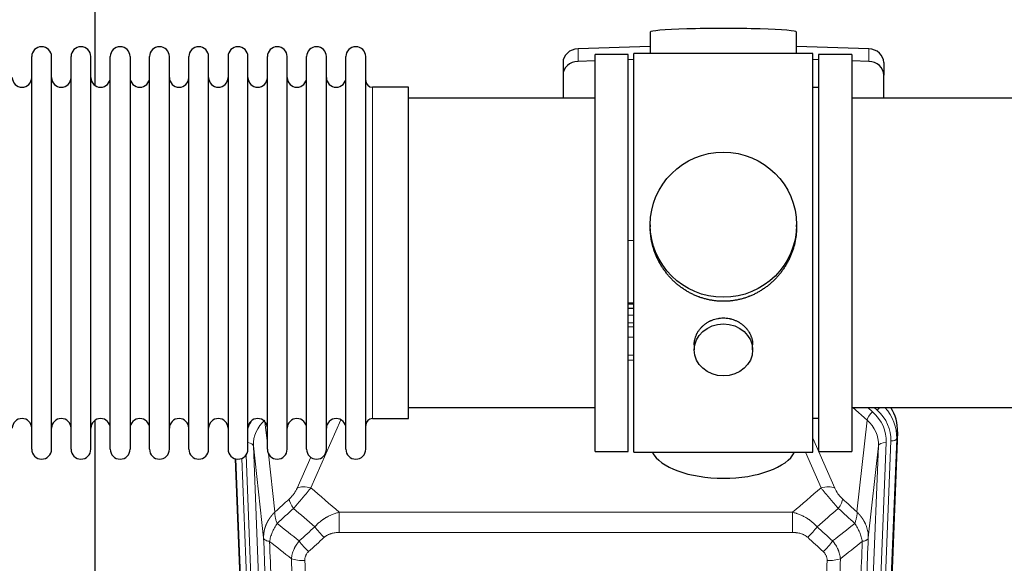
# Model space of a CAD drawing. Header units: inches. Extents: x 0 to 23760, y -13 to 16800.
# Tile 31 of 247: x 4117 to 4624, y 5798 to 6077. Entities that reach past the tile are written whole.
import ezdxf

# ---------------------------------------------------------------- set-up
doc = ezdxf.new("R2010")
doc.units = ezdxf.units.IN
doc.layers.add('1', color=7, linetype='Continuous', true_color=0xffffff)

msp = doc.modelspace()

# ---------------------------------------------------------------- linework, layer by layer
at = {"layer": '1', "color": 2, "linetype": 'Continuous', "lineweight": 25}
for p, q in [((4155.764, 6081.61), (4155.764, 6043.365)), ((4441.44, 6070.754), (4441.44, 6059.691)), ((4516.768, 6059.691), (4516.768, 6070.754)), ((4441.441, 6063.327), (4404.325, 6062.178)), ((4553.884, 6062.178), (4516.767, 6063.327)), ((4123.304, 6046.76), (4123.304, 6058.161)), ((4133.504, 6046.76), (4133.504, 6058.161)), ((4143.504, 6046.76), (4143.504, 6058.161)), ((4153.704, 6046.76), (4153.704, 6058.161)), ((4163.704, 6046.76), (4163.704, 6058.161)), ((4173.904, 6058.161), (4173.904, 6046.76)), ((4183.904, 6046.76), (4183.904, 6058.161)), ((4194.104, 6046.76), (4194.104, 6058.161)), ((4204.104, 5856.361), (4204.104, 6058.161)), ((4214.304, 5856.361), (4214.304, 6058.161)), ((4224.304, 6058.161), (4224.304, 5856.361)), ((4234.504, 5856.361), (4234.504, 6058.161)), ((4244.504, 5856.361), (4244.504, 6058.161)), ((4254.704, 5856.361), (4254.704, 6058.161)), ((4264.704, 5856.361), (4264.704, 6058.161)), ((4274.904, 5856.361), (4274.904, 6058.161)), ((4284.904, 5856.361), (4284.904, 6058.161)), ((4295.104, 5856.361), (4295.104, 6058.161)), ((4430.104, 6059.261), (4413.104, 6059.261)), ((4413.104, 5855.261), (4413.104, 6059.261)), ((4430.104, 5855.261), (4430.104, 6059.261)), ((4477.808, 6059.691), (4433.104, 6059.691)), ((4433.104, 5854.831), (4433.104, 6059.691)), ((4525.104, 6059.691), (4477.808, 6059.691)), ((4525.104, 5854.831), (4525.104, 6059.691)), ((4545.104, 6059.261), (4528.104, 6059.261)), ((4528.104, 6059.261), (4528.104, 5855.261)), ((4545.104, 6059.261), (4545.104, 5855.261)), ((4396.604, 6055.086), (4396.604, 6048.621)), ((4413.105, 6055.985), (4404.325, 6055.713)), ((4433.105, 6056.605), (4430.105, 6056.512)), ((4528.103, 6056.512), (4525.104, 6056.605)), ((4553.884, 6055.713), (4545.104, 6055.985)), ((4561.604, 6055.086), (4561.604, 6048.621)), ((4396.604, 6048.621), (4396.604, 6036.76)), ((4561.604, 6036.76), (4561.604, 6048.621)), ((4123.304, 5856.361), (4123.304, 6046.76)), ((4133.504, 5856.361), (4133.504, 6046.76)), ((4143.504, 5856.361), (4143.504, 6046.76)), ((4153.704, 5856.361), (4153.704, 6046.76)), ((4163.704, 5856.361), (4163.704, 6046.76)), ((4173.904, 6046.76), (4173.904, 5856.361)), ((4183.904, 5856.361), (4183.904, 6046.76)), ((4194.104, 5856.361), (4194.104, 6046.76)), ((4317.104, 6042.411), (4298.604, 6042.411)), ((4317.104, 5872.111), (4317.104, 6042.411)), ((4528.104, 6042.261), (4525.104, 6042.261)), ((4413.104, 6036.761), (4317.104, 6036.761)), ((4641.104, 6036.761), (4545.104, 6036.761)), ((4441.465, 5971.749), (4441.465, 5970.612)), ((4516.744, 5970.611), (4516.744, 5971.749)), ((4430.105, 5963.75), (4433.105, 5963.657)), ((4433.102, 5931.379), (4430.104, 5931.379)), ((4430.102, 5928.875), (4433.101, 5928.875)), ((4464.057, 5909.976), (4464.057, 5907.392)), ((4494.152, 5907.392), (4494.152, 5909.965)), ((4317.104, 5877.761), (4413.104, 5877.761)), ((4545.104, 5877.761), (4641.104, 5877.761)), ((4155.764, 5871.152), (4155.764, 5644.351)), ((4298.604, 5872.111), (4317.104, 5872.111)), ((4525.104, 5872.261), (4528.104, 5872.261)), ((4568.626, 5865.258), (4555.509, 5532.057)), ((4413.104, 5855.261), (4430.104, 5855.261)), ((4528.104, 5855.261), (4545.104, 5855.261)), ((4240.7, 5532.057), (4228.127, 5851.42)), ((4433.104, 5854.831), (4525.104, 5854.831))]:
    msp.add_line(p, q, dxfattribs=at)
at = {"layer": '1', "color": 110, "linetype": 'Continuous', "lineweight": 13}
for p, q in [((4404.325, 6062.178), (4404.325, 6055.713)), ((4553.884, 6062.178), (4553.884, 6055.713)), ((4298.604, 5872.111), (4298.604, 6042.411)), ((4433.102, 5930.989), (4430.104, 5930.989)), ((4430.102, 5925.237), (4433.103, 5925.237)), ((4433.103, 5921.267), (4430.102, 5921.267)), ((4430.103, 5919.176), (4433.102, 5919.176)), ((4433.102, 5913.883), (4430.103, 5913.883)), ((4430.104, 5904.624), (4433.103, 5904.624)), ((4433.103, 5902.18), (4430.104, 5902.18)), ((4553.03, 5871.284), (4545.728, 5877.761)), ((4555.855, 5875.539), (4553.35, 5877.761)), ((4558.247, 5876.375), (4556.684, 5877.761)), ((4243.277, 5870.392), (4244.504, 5859.304)), ((4282.272, 5871.514), (4266.891, 5836.484)), ((4547.805, 5824.084), (4553.03, 5871.284)), ((4568.626, 5865.258), (4568.246, 5861.821)), ((4525.104, 5862.013), (4536.379, 5836.334)), ((4552.141, 5527.579), (4565.252, 5860.601)), ((4568.246, 5861.821), (4555.135, 5528.799)), ((4237.341, 5858.138), (4250.407, 5526.244)), ((4242.588, 5810.732), (4237.341, 5858.138)), ((4545.802, 5526.244), (4558.868, 5858.138)), ((4562.86, 5859.765), (4549.794, 5527.871)), ((4558.868, 5858.138), (4553.62, 5810.732)), ((4241.074, 5528.799), (4228.375, 5851.362)), ((4231.31, 5851.63), (4244.068, 5527.579)), ((4233.597, 5853.454), (4246.415, 5527.871)), ((4245.094, 5853.98), (4248.403, 5824.084)), ((4259.83, 5836.334), (4266.81, 5852.232)), ((4529.317, 5836.484), (4521.262, 5854.831)), ((4281.518, 5823.964), (4514.691, 5823.964)), ((4281.518, 5813.533), (4281.518, 5823.964)), ((4514.691, 5813.533), (4514.691, 5823.964)), ((4514.691, 5813.533), (4281.518, 5813.533))]:
    msp.add_line(p, q, dxfattribs=at)
at = {"layer": '1', "color": 2, "linetype": 'Continuous', "lineweight": 25}
for centre, radius, start, end in [((4128.404, 6058.161), 5.1, 0, 180), ((4148.604, 6058.161), 5.1, 0, 180), ((4168.804, 6058.161), 5.1, 0, 180), ((4189.004, 6058.161), 5.1, 0, 180), ((4209.204, 6058.161), 5.1, 0, 180), ((4229.404, 6058.161), 5.1, 0, 180), ((4249.604, 6058.161), 5.1, 0, 180), ((4269.804, 6058.161), 5.1, 0, 180), ((4290.004, 6058.161), 5.1, 0, 180), ((4118.304, 6047.411), 5, 180, 0), ((4138.504, 6047.411), 5, 180, 0), ((4158.704, 6047.411), 5, 180, 0), ((4178.904, 6047.411), 5, 180, 0), ((4199.104, 6047.411), 5, 180, 0), ((4219.304, 6047.411), 5, 180, 0), ((4239.504, 6047.411), 5, 180, 0), ((4259.704, 6047.411), 5, 180, 0), ((4279.904, 6047.411), 5, 180, 0), ((4298.604, 6045.911), 3.5, 180, 270), ((4118.304, 5867.111), 5, 0, 180), ((4138.504, 5867.111), 5, 0, 180), ((4158.704, 5867.111), 5, 0, 180), ((4178.904, 5867.111), 5, 0, 180), ((4199.104, 5867.111), 5, 0, 180), ((4219.304, 5867.111), 5, 0, 180), ((4239.504, 5867.111), 5, 0, 180), ((4259.704, 5867.111), 5, 0, 180), ((4279.904, 5867.111), 5, 0, 180), ((4298.604, 5868.611), 3.5, 90, 180), ((4128.404, 5856.361), 5.1, 180, 0), ((4148.604, 5856.361), 5.1, 180, 0), ((4168.804, 5856.361), 5.1, 180, 0), ((4189.004, 5856.361), 5.1, 180, 0), ((4209.204, 5856.361), 5.1, 180, 0), ((4229.404, 5856.361), 5.1, 180, 0), ((4249.604, 5856.361), 5.1, 180, 0), ((4269.804, 5856.361), 5.1, 180, 0), ((4290.004, 5856.361), 5.1, 180, 0)]:
    msp.add_arc(centre, radius, start, end, dxfattribs=at)
for centre, major_axis, ratio, start_param, end_param in [((4479.104, 6070.754), (37.664, 0), 0.0504434, 0, 3.1415927), ((4404.604, 6055.086), (8, 0), 0.8870108, 1.6057029, 3.1415927), ((4553.604, 6055.086), (8, 0), 0.8870108, 0, 1.5358897), ((4404.604, 6048.621), (8, 0), 0.8870108, 1.6057029, 3.1415927), ((4553.604, 6048.621), (8, 0), 0.8870108, 0, 1.5358897), ((4541.605, 5866.067), (-27.038, -0.124), 0.8859493, 3.102669, 3.6464193), ((4479.104, 5858.802), (37.64, 0), 0.4617486, 3.372107, 6.0525728)]:
    msp.add_ellipse(centre, major_axis=major_axis, ratio=ratio, start_param=start_param, end_param=end_param, dxfattribs=at)
for centre, major_axis, ratio in [((4479.104, 5971.749), (37.64, 0), 0.9914449), ((4479.104, 5907.392), (-15.048, 0), 0.8870108)]:
    msp.add_ellipse(centre, major_axis=major_axis, ratio=ratio, dxfattribs=at)
at = {"layer": '1', "color": 110, "linetype": 'Continuous', "lineweight": 13}
for centre, major_axis, ratio, start_param, end_param in [((4555.855, 5873.692), (2.654, 2.992), 0.3265056, 1.2180917, 2.7365282), ((4538.841, 5860.483), (-24.034, -0.11), 0.8859493, 3.102669, 3.9217821), ((4558.247, 5877.76), (1.991, 2.244), 0.3265056, 4.3596844, 4.9945095), ((4541.232, 5861.319), (-24.034, -0.11), 0.8859493, 3.102669, 3.9217821), ((4541.232, 5862.704), (27.029, -0.244), 0.8851019, 6.2564288, 6.9740615), ((4257.368, 5860.483), (24.034, -0.11), 0.8859493, 2.6223803, 2.8322909), ((4257.368, 5858.636), (20.033, -0.591), 0.8872905, 2.3837407, 3.2028538), ((4538.841, 5858.636), (-20.033, -0.591), 0.8872905, 3.0803315, 3.8994446), ((4565.252, 5861.986), (2.998, -0.118), 0.4614673, 4.7305545, 6.248991), ((4233.349, 5857.918), (3.997, 0.157), 0.4614673, 0.0341943, 1.2593116), ((4562.86, 5857.918), (3.997, -0.157), 0.4614673, 1.5889619, 3.1073983), ((4266.891, 5830.312), (-9.156, 4.02), 0.5833249, 4.9631119, 5.806783), ((4529.317, 5830.312), (-9.156, -4.02), 0.5833249, 3.617995, 4.4616661), ((4262.804, 5824.714), (6.719, -7.407), 0.3029797, 3.5431496, 4.2886573), ((4533.405, 5824.714), (-6.719, -7.407), 0.3029797, 1.994528, 2.7400357), ((4273.76, 5815.327), (6.736, -7.391), 0.3030979, 4.2875497, 5.03344), ((4522.449, 5815.327), (-6.736, -7.391), 0.3030979, 1.2497453, 1.9956357), ((4265.751, 5808.035), (6.729, -7.397), 0.3051216, 4.2889758, 5.0360109), ((4530.458, 5808.035), (6.729, 7.397), 0.3051216, 4.388767, 5.1358022), ((4263.779, 5803.441), (-9.992, -0.404), 0.431453, 0.7935197, 1.5533391), ((4532.43, 5803.441), (-9.992, 0.404), 0.431453, 1.5882535, 2.3480729)]:
    msp.add_ellipse(centre, major_axis=major_axis, ratio=ratio, start_param=start_param, end_param=end_param, dxfattribs=at)
at = {"layer": '1', "color": 2, "linetype": 'Continuous', "lineweight": 25}
for points, knots in [([(4479.104, 5932.377), (4478.477, 5932.377), (4477.227, 5932.41), (4475.37, 5932.555), (4473.53, 5932.794), (4471.707, 5933.126), (4469.901, 5933.552), (4468.708, 5933.898), (4467.817, 5934.18), (4467.521, 5934.279), (4467.151, 5934.406), (4467.077, 5934.432), (4466.93, 5934.484), (4466.709, 5934.563), (4465.904, 5934.859), (4464.609, 5935.382), (4462.927, 5936.161), (4461.289, 5937.02), (4459.696, 5937.959), (4458.147, 5938.976), (4457.143, 5939.708), (4456.524, 5940.182), (4456.401, 5940.278), (4456.156, 5940.47), (4455.791, 5940.761), (4455.432, 5941.058), (4454.723, 5941.659), (4453.799, 5942.481), (4452.477, 5943.775), (4451.22, 5945.129), (4450.025, 5946.544), (4449.272, 5947.527), (4448.723, 5948.281), (4448.452, 5948.661), (4448.188, 5949.048), (4448.013, 5949.307), (4447.926, 5949.437), (4447.496, 5950.09), (4446.836, 5951.147), (4445.928, 5952.77), (4445.1, 5954.429), (4444.352, 5956.124), (4443.685, 5957.855), (4443.295, 5959.033), (4443.023, 5959.927), (4442.892, 5960.376), (4442.749, 5960.904), (4442.689, 5961.131), (4442.65, 5961.283), (4442.631, 5961.359), (4442.458, 5962.043), (4442.184, 5963.26), (4441.864, 5965.09), (4441.635, 5966.924), (4441.497, 5968.762), (4441.465, 5970.01), (4441.465, 5970.645), (4441.465, 5970.665)], [0, 0, 0, 0, 0.0312188, 0.0624376, 0.0936563, 0.1248751, 0.1560939, 0.1873127, 0.1873127, 0.2029221, 0.2029221, 0.2068244, 0.2068244, 0.2107268, 0.2185315, 0.2497502, 0.280969, 0.3121878, 0.3434066, 0.3746254, 0.4058442, 0.4058442, 0.4136489, 0.4136489, 0.4214535, 0.4370629, 0.4370629, 0.4682817, 0.4995005, 0.5307193, 0.5619381, 0.5931568, 0.5931568, 0.6087662, 0.6165709, 0.6165709, 0.6243756, 0.6243756, 0.6555944, 0.6868132, 0.718032, 0.7492507, 0.7804695, 0.8116883, 0.8116883, 0.8272977, 0.8351024, 0.8390047, 0.8390047, 0.8429071, 0.8429071, 0.8741259, 0.9053447, 0.9365634, 0.9677822, 0.999001, 1, 1, 1, 1]), ([(4516.744, 5970.659), (4516.744, 5970.647), (4516.744, 5970.019), (4516.713, 5968.778), (4516.575, 5966.938), (4516.347, 5965.1), (4516.133, 5963.877), (4515.95, 5962.96), (4515.868, 5962.578), (4515.781, 5962.197), (4515.745, 5962.044), (4515.728, 5961.968), (4515.673, 5961.739), (4515.486, 5960.979), (4515.11, 5959.627), (4514.525, 5957.859), (4513.857, 5956.125), (4513.107, 5954.424), (4512.274, 5952.757), (4511.664, 5951.668), (4511.265, 5950.995), (4511.184, 5950.86), (4511.021, 5950.593), (4510.775, 5950.194), (4510.522, 5949.801), (4510.009, 5949.021), (4509.301, 5948.002), (4508.173, 5946.531), (4506.978, 5945.117), (4505.717, 5943.76), (4504.831, 5942.894), (4504.15, 5942.259), (4503.805, 5941.945), (4503.453, 5941.637), (4503.217, 5941.432), (4503.099, 5941.331), (4502.504, 5940.828), (4501.537, 5940.05), (4500.04, 5938.961), (4498.496, 5937.948), (4496.905, 5937.012), (4495.267, 5936.154), (4494.143, 5935.634), (4493.287, 5935.264), (4492.856, 5935.084), (4492.421, 5934.911), (4492.202, 5934.826), (4492.129, 5934.798), (4491.983, 5934.743), (4491.325, 5934.495), (4490.076, 5934.064), (4488.293, 5933.548), (4486.493, 5933.125), (4484.674, 5932.794), (4482.838, 5932.555), (4481.601, 5932.458), (4480.668, 5932.41), (4480.201, 5932.392), (4479.653, 5932.381), (4479.418, 5932.379), (4479.261, 5932.378), (4479.183, 5932.377), (4479.104, 5932.377)], [0, 0, 0, 0, 0.0006246, 0.0318551, 0.0630856, 0.0943161, 0.1255465, 0.1255465, 0.1411618, 0.1450656, 0.1450656, 0.1489694, 0.1489694, 0.156777, 0.1880075, 0.219238, 0.2504685, 0.2816989, 0.3129294, 0.3441599, 0.3441599, 0.3519675, 0.3519675, 0.3597751, 0.3753904, 0.3753904, 0.4066209, 0.4378513, 0.4690818, 0.5003123, 0.5315428, 0.5315428, 0.547158, 0.5549656, 0.5549656, 0.5627733, 0.5627733, 0.5940037, 0.6252342, 0.6564647, 0.6876952, 0.7189257, 0.7501562, 0.7501562, 0.7657714, 0.773579, 0.773579, 0.7774828, 0.7774828, 0.7813866, 0.8126171, 0.8438476, 0.8750781, 0.9063086, 0.937539, 0.9687695, 0.9687695, 0.9843848, 0.9921924, 0.9960962, 0.9960962, 1, 1, 1, 1]), ([(4464.057, 5909.975), (4464.057, 5910.404), (4464.081, 5910.837), (4464.141, 5911.383), (4464.154, 5911.494), (4464.185, 5911.714), (4464.235, 5912.045), (4464.298, 5912.372), (4464.442, 5913.024), (4464.562, 5913.454), (4464.846, 5914.305), (4465.012, 5914.726), (4465.295, 5915.351), (4465.395, 5915.557), (4465.527, 5915.815), (4465.554, 5915.866), (4465.609, 5915.968), (4465.691, 5916.121), (4465.777, 5916.272), (4466.068, 5916.772), (4466.32, 5917.16), (4466.864, 5917.913), (4467.156, 5918.278), (4467.623, 5918.808), (4467.783, 5918.982), (4468.032, 5919.237), (4468.158, 5919.364), (4468.286, 5919.489), (4468.373, 5919.572), (4468.417, 5919.613), (4468.811, 5919.982), (4469.176, 5920.292), (4469.934, 5920.877), (4470.327, 5921.152), (4471.141, 5921.667), (4471.562, 5921.906), (4472.106, 5922.182), (4472.216, 5922.236), (4472.437, 5922.342), (4472.549, 5922.394), (4472.885, 5922.545), (4473.111, 5922.64), (4473.794, 5922.909), (4474.256, 5923.067), (4475.194, 5923.339), (4475.67, 5923.453), (4476.394, 5923.591), (4476.637, 5923.632), (4477.004, 5923.684), (4477.127, 5923.7), (4477.312, 5923.722), (4477.374, 5923.729), (4477.497, 5923.742), (4477.559, 5923.749), (4478.115, 5923.801), (4478.607, 5923.824), (4479.59, 5923.825), (4480.08, 5923.802), (4481.058, 5923.711), (4481.545, 5923.642), (4482.153, 5923.527), (4482.274, 5923.503), (4482.517, 5923.451), (4482.879, 5923.369), (4483.236, 5923.275), (4483.943, 5923.07), (4484.405, 5922.913), (4485.311, 5922.557), (4485.755, 5922.358), (4486.406, 5922.028), (4486.621, 5921.913), (4486.94, 5921.733), (4487.046, 5921.671), (4487.256, 5921.546), (4487.359, 5921.482), (4487.873, 5921.159), (4488.267, 5920.883), (4489.025, 5920.299), (4489.388, 5919.991), (4490.082, 5919.343), (4490.413, 5919.003), (4490.767, 5918.602), (4490.807, 5918.557), (4490.884, 5918.467), (4490.999, 5918.332), (4491.261, 5918.013), (4491.474, 5917.734), (4491.884, 5917.168), (4492.136, 5916.78), (4492.598, 5915.987), (4492.809, 5915.58), (4493.093, 5914.956), (4493.183, 5914.746), (4493.309, 5914.427), (4493.349, 5914.32), (4493.427, 5914.106), (4493.465, 5913.999), (4493.644, 5913.464), (4493.764, 5913.033), (4493.956, 5912.167), (4494.029, 5911.732), (4494.102, 5911.076), (4494.121, 5910.856), (4494.139, 5910.526), (4494.146, 5910.361), (4494.15, 5910.196), (4494.152, 5910.086), (4494.152, 5910.03), (4494.152, 5909.972), (4494.152, 5909.97), (4494.152, 5909.967)], [0, 0, 0, 0, 0.0308202, 0.0308202, 0.0386347, 0.0386347, 0.0464491, 0.062078, 0.062078, 0.0933358, 0.0933358, 0.1245936, 0.1245936, 0.1402226, 0.1402226, 0.1441298, 0.1441298, 0.148037, 0.1558515, 0.1558515, 0.1871093, 0.1871093, 0.2183671, 0.2183671, 0.233996, 0.233996, 0.2418105, 0.2457177, 0.2457177, 0.2496249, 0.2496249, 0.2808827, 0.2808827, 0.3121405, 0.3121405, 0.3433983, 0.3433983, 0.3512128, 0.3512128, 0.3590273, 0.3590273, 0.3746562, 0.3746562, 0.405914, 0.405914, 0.4371718, 0.4371718, 0.4528007, 0.4528007, 0.4606152, 0.4606152, 0.4645224, 0.4645224, 0.4684296, 0.4684296, 0.4996874, 0.4996874, 0.5309452, 0.5309452, 0.5622031, 0.5622031, 0.5700175, 0.5700175, 0.577832, 0.5934609, 0.5934609, 0.6247187, 0.6247187, 0.6559765, 0.6559765, 0.6716054, 0.6716054, 0.6794199, 0.6794199, 0.6872343, 0.6872343, 0.7184921, 0.7184921, 0.7497499, 0.7497499, 0.7810078, 0.7810078, 0.784915, 0.784915, 0.7888222, 0.7966367, 0.8122656, 0.8122656, 0.8435234, 0.8435234, 0.8747812, 0.8747812, 0.8904101, 0.8904101, 0.8982246, 0.8982246, 0.906039, 0.906039, 0.9372968, 0.9372968, 0.9685546, 0.9685546, 0.9841835, 0.9841835, 0.991998, 0.9959052, 0.9959052, 0.9998125, 0.9998125, 1, 1, 1, 1])]:
    msp.add_open_spline(points, degree=3, knots=knots, dxfattribs=at)
at = {"layer": '1', "color": 110, "linetype": 'Continuous', "lineweight": 13}
for points, knots in [([(4259.83, 5836.334), (4259.805, 5836.276), (4259.779, 5836.218), (4259.726, 5836.102), (4259.699, 5836.044), (4259.616, 5835.868), (4259.559, 5835.751), (4259.379, 5835.395), (4259.251, 5835.156), (4259.043, 5834.793), (4258.971, 5834.672), (4258.859, 5834.488), (4258.803, 5834.396), (4258.744, 5834.304), (4258.705, 5834.242), (4258.685, 5834.211), (4258.506, 5833.933), (4258.338, 5833.688), (4257.988, 5833.202), (4257.804, 5832.961), (4257.564, 5832.662), (4257.491, 5832.573), (4257.417, 5832.484), (4257.367, 5832.424), (4257.342, 5832.395), (4257.217, 5832.247), (4257.115, 5832.131), (4256.809, 5831.788), (4256.601, 5831.567), (4256.177, 5831.14), (4255.962, 5830.934), (4255.743, 5830.736)], [0, 0, 0, 0, 0.03125, 0.03125, 0.0625, 0.0625, 0.125, 0.125, 0.25, 0.25, 0.3125, 0.3125, 0.34375, 0.359375, 0.359375, 0.375, 0.375, 0.5, 0.5, 0.625, 0.625, 0.65625, 0.671875, 0.671875, 0.6875, 0.6875, 0.75, 0.75, 0.875, 0.875, 1, 1, 1, 1]), ([(4257.996, 5825.904), (4258.38, 5826.342), (4259.15, 5827.226), (4259.926, 5828.125), (4260.51, 5828.806), (4260.705, 5829.034), (4260.949, 5829.32), (4260.998, 5829.377), (4261.095, 5829.491), (4261.241, 5829.663), (4261.387, 5829.834), (4261.871, 5830.404), (4262.255, 5830.858), (4263.014, 5831.761), (4263.389, 5832.21), (4263.854, 5832.769), (4263.947, 5832.881), (4264.131, 5833.103), (4264.406, 5833.435), (4264.676, 5833.763), (4265.21, 5834.412), (4265.558, 5834.837), (4266.068, 5835.463), (4266.236, 5835.67), (4266.484, 5835.978), (4266.567, 5836.08), (4266.73, 5836.283), (4266.811, 5836.383), (4266.891, 5836.484)], [0, 0, 0, 0, 0.125, 0.25, 0.25, 0.3125, 0.3125, 0.328125, 0.328125, 0.34375, 0.375, 0.375, 0.5, 0.5, 0.625, 0.625, 0.65625, 0.65625, 0.6875, 0.75, 0.75, 0.875, 0.875, 0.9375, 0.9375, 0.96875, 0.96875, 1, 1, 1, 1]), ([(4529.317, 5836.484), (4529.639, 5836.083), (4529.97, 5835.674), (4530.647, 5834.841), (4530.994, 5834.417), (4531.528, 5833.768), (4531.708, 5833.549), (4531.982, 5833.219), (4532.074, 5833.108), (4532.212, 5832.941), (4532.258, 5832.885), (4532.351, 5832.773), (4532.398, 5832.718), (4532.816, 5832.215), (4533.567, 5831.317), (4534.332, 5830.411), (4534.911, 5829.73), (4535.104, 5829.502), (4535.397, 5829.16), (4535.494, 5829.045), (4535.641, 5828.874), (4535.69, 5828.817), (4535.788, 5828.702), (4535.837, 5828.645), (4536.277, 5828.132), (4536.667, 5827.68), (4537.442, 5826.785), (4537.828, 5826.342), (4538.213, 5825.904)], [0, 0, 0, 0, 0.125, 0.125, 0.25, 0.25, 0.3125, 0.3125, 0.34375, 0.34375, 0.359375, 0.359375, 0.375, 0.375, 0.5, 0.625, 0.625, 0.6875, 0.6875, 0.71875, 0.71875, 0.734375, 0.734375, 0.75, 0.75, 0.875, 0.875, 1, 1, 1, 1]), ([(4540.466, 5830.736), (4540.247, 5830.935), (4540.03, 5831.141), (4539.604, 5831.571), (4539.395, 5831.793), (4539.137, 5832.082), (4539.085, 5832.14), (4538.984, 5832.257), (4538.833, 5832.433), (4538.686, 5832.61), (4538.4, 5832.967), (4538.217, 5833.207), (4537.868, 5833.692), (4537.701, 5833.937), (4537.521, 5834.215), (4537.501, 5834.246), (4537.462, 5834.308), (4537.404, 5834.4), (4537.271, 5834.615), (4537.163, 5834.798), (4536.956, 5835.16), (4536.828, 5835.399), (4536.59, 5835.87), (4536.48, 5836.103), (4536.379, 5836.334)], [0, 0, 0, 0, 0.125, 0.125, 0.25, 0.25, 0.28125, 0.28125, 0.3125, 0.375, 0.375, 0.5, 0.5, 0.625, 0.625, 0.640625, 0.640625, 0.65625, 0.6875, 0.75, 0.75, 0.875, 0.875, 1, 1, 1, 1]), ([(4242.588, 5810.732), (4242.588, 5810.752), (4242.586, 5810.792), (4242.584, 5810.852), (4242.583, 5810.911), (4242.581, 5810.971), (4242.58, 5811.031), (4242.579, 5811.09), (4242.579, 5811.15), (4242.578, 5811.21), (4242.578, 5811.269), (4242.578, 5811.329), (4242.578, 5811.389), (4242.579, 5811.448), (4242.58, 5811.508), (4242.581, 5811.567), (4242.582, 5811.627), (4242.583, 5811.687), (4242.585, 5811.746), (4242.587, 5811.806), (4242.589, 5811.865), (4242.591, 5811.925), (4242.594, 5811.984), (4242.597, 5812.043), (4242.6, 5812.103), (4242.603, 5812.162), (4242.607, 5812.222), (4242.61, 5812.281), (4242.614, 5812.34), (4242.619, 5812.4), (4242.623, 5812.459), (4242.628, 5812.518), (4242.633, 5812.577), (4242.638, 5812.636), (4242.643, 5812.696), (4242.649, 5812.755), (4242.655, 5812.814), (4242.661, 5812.873), (4242.667, 5812.932), (4242.673, 5812.991), (4242.68, 5813.05), (4242.687, 5813.109), (4242.694, 5813.168), (4242.702, 5813.227), (4242.709, 5813.285), (4242.717, 5813.344), (4242.725, 5813.403), (4242.733, 5813.462), (4242.742, 5813.52), (4242.75, 5813.579), (4242.759, 5813.638), (4242.768, 5813.696), (4242.778, 5813.755), (4242.787, 5813.813), (4242.797, 5813.872), (4242.807, 5813.93), (4242.817, 5813.988), (4242.828, 5814.047), (4242.839, 5814.105), (4242.849, 5814.163), (4242.86, 5814.221), (4242.872, 5814.279), (4242.883, 5814.338), (4242.895, 5814.396), (4242.907, 5814.454), (4242.919, 5814.511), (4242.931, 5814.569), (4242.944, 5814.627), (4242.957, 5814.685), (4242.97, 5814.743), (4242.983, 5814.8), (4242.996, 5814.858), (4243.01, 5814.916), (4243.024, 5814.973), (4243.038, 5815.031), (4243.052, 5815.088), (4243.067, 5815.145), (4243.081, 5815.203), (4243.096, 5815.26), (4243.111, 5815.317), (4243.126, 5815.374), (4243.142, 5815.431), (4243.157, 5815.488), (4243.173, 5815.545), (4243.189, 5815.602), (4243.206, 5815.659), (4243.222, 5815.716), (4243.239, 5815.773), (4243.256, 5815.829), (4243.273, 5815.886), (4243.29, 5815.942), (4243.307, 5815.999), (4243.325, 5816.055), (4243.343, 5816.112), (4243.361, 5816.168), (4243.379, 5816.224), (4243.398, 5816.28), (4243.416, 5816.336), (4243.435, 5816.392), (4243.454, 5816.448), (4243.473, 5816.504), (4243.493, 5816.56), (4243.512, 5816.616), (4243.532, 5816.671), (4243.552, 5816.727), (4243.572, 5816.783), (4243.593, 5816.838), (4243.613, 5816.893), (4243.634, 5816.949), (4243.655, 5817.004), (4243.676, 5817.059), (4243.697, 5817.114), (4243.719, 5817.169), (4243.741, 5817.224), (4243.762, 5817.279), (4243.784, 5817.334), (4243.807, 5817.389), (4243.829, 5817.443), (4243.852, 5817.498), (4243.874, 5817.552), (4243.897, 5817.607), (4243.921, 5817.661), (4243.944, 5817.715), (4243.967, 5817.77), (4243.991, 5817.824), (4244.015, 5817.878), (4244.039, 5817.932), (4244.063, 5817.985), (4244.088, 5818.039), (4244.112, 5818.093), (4244.137, 5818.147), (4244.162, 5818.2), (4244.187, 5818.254), (4244.212, 5818.307), (4244.237, 5818.36), (4244.263, 5818.413), (4244.289, 5818.467), (4244.315, 5818.52), (4244.341, 5818.572), (4244.367, 5818.625), (4244.394, 5818.678), (4244.42, 5818.731), (4244.447, 5818.783), (4244.474, 5818.836), (4244.501, 5818.888), (4244.528, 5818.941), (4244.556, 5818.993), (4244.583, 5819.045), (4244.611, 5819.097), (4244.639, 5819.149), (4244.667, 5819.201), (4244.696, 5819.253), (4244.724, 5819.304), (4244.753, 5819.356), (4244.781, 5819.408), (4244.81, 5819.459), (4244.839, 5819.51), (4244.869, 5819.562), (4244.898, 5819.613), (4244.928, 5819.664), (4244.957, 5819.715), (4244.987, 5819.766), (4245.017, 5819.816), (4245.047, 5819.867), (4245.078, 5819.918), (4245.108, 5819.968), (4245.139, 5820.019), (4245.17, 5820.069), (4245.201, 5820.119), (4245.232, 5820.169), (4245.263, 5820.219), (4245.294, 5820.269), (4245.326, 5820.319), (4245.358, 5820.369), (4245.389, 5820.418), (4245.421, 5820.468), (4245.453, 5820.517), (4245.486, 5820.566), (4245.518, 5820.616), (4245.551, 5820.665), (4245.583, 5820.714), (4245.616, 5820.763), (4245.649, 5820.811), (4245.682, 5820.86), (4245.716, 5820.909), (4245.749, 5820.957), (4245.783, 5821.006), (4245.816, 5821.054), (4245.85, 5821.102), (4245.884, 5821.15), (4245.918, 5821.198), (4245.953, 5821.246), (4245.987, 5821.294), (4246.022, 5821.342), (4246.056, 5821.389), (4246.091, 5821.437), (4246.126, 5821.484), (4246.161, 5821.531), (4246.196, 5821.578), (4246.232, 5821.625), (4246.267, 5821.672), (4246.303, 5821.719), (4246.339, 5821.766), (4246.374, 5821.813), (4246.41, 5821.859), (4246.447, 5821.905), (4246.483, 5821.952), (4246.519, 5821.998), (4246.556, 5822.044), (4246.592, 5822.09), (4246.629, 5822.136), (4246.666, 5822.182), (4246.703, 5822.227), (4246.74, 5822.273), (4246.777, 5822.318), (4246.815, 5822.364), (4246.852, 5822.409), (4246.89, 5822.454), (4246.928, 5822.499), (4246.965, 5822.544), (4247.003, 5822.588), (4247.042, 5822.633), (4247.08, 5822.678), (4247.118, 5822.722), (4247.157, 5822.766), (4247.195, 5822.811), (4247.234, 5822.855), (4247.273, 5822.899), (4247.312, 5822.943), (4247.351, 5822.986), (4247.39, 5823.03), (4247.429, 5823.073), (4247.468, 5823.117), (4247.508, 5823.16), (4247.547, 5823.203), (4247.587, 5823.246), (4247.627, 5823.289), (4247.667, 5823.332), (4247.707, 5823.375), (4247.747, 5823.418), (4247.787, 5823.46), (4247.828, 5823.502), (4247.868, 5823.545), (4247.909, 5823.587), (4247.949, 5823.629), (4247.99, 5823.671), (4248.031, 5823.713), (4248.072, 5823.754), (4248.113, 5823.796), (4248.154, 5823.837), (4248.195, 5823.879), (4248.237, 5823.92), (4248.278, 5823.961), (4248.32, 5824.002), (4248.361, 5824.043), (4248.389, 5824.07), (4248.403, 5824.084)], [0, 0, 0, 0, 0.0042303, 0.0084583, 0.0126838, 0.016907, 0.0211277, 0.0253461, 0.0295621, 0.0337757, 0.037987, 0.0421959, 0.0464023, 0.0506064, 0.0548082, 0.0590075, 0.0632045, 0.0673991, 0.0715913, 0.0757811, 0.0799686, 0.0841537, 0.0883364, 0.0925167, 0.0966947, 0.1008703, 0.1050435, 0.1092144, 0.1133829, 0.117549, 0.1217128, 0.1258741, 0.1300332, 0.1341898, 0.1383441, 0.1424961, 0.1466456, 0.1507929, 0.1549377, 0.1590802, 0.1632203, 0.1673581, 0.1714935, 0.1756266, 0.1797573, 0.1838856, 0.1880116, 0.1921352, 0.1962565, 0.2003755, 0.204492, 0.2086063, 0.2127182, 0.2168277, 0.2209349, 0.2250397, 0.2291422, 0.2332423, 0.2373401, 0.2414356, 0.2455287, 0.2496195, 0.2537079, 0.257794, 0.2618777, 0.2659591, 0.2700382, 0.2741149, 0.2781893, 0.2822614, 0.2863311, 0.2903985, 0.2944635, 0.2985262, 0.3025866, 0.3066447, 0.3107004, 0.3147538, 0.3188048, 0.3228536, 0.3269, 0.3309441, 0.3349858, 0.3390253, 0.3430624, 0.3470972, 0.3511296, 0.3551598, 0.3591876, 0.3632131, 0.3672363, 0.3712571, 0.3752757, 0.3792919, 0.3833058, 0.3873174, 0.3913267, 0.3953337, 0.3993384, 0.4033407, 0.4073408, 0.4113385, 0.4153339, 0.419327, 0.4233179, 0.4273064, 0.4312926, 0.4352765, 0.4392581, 0.4432373, 0.4472143, 0.451189, 0.4551614, 0.4591315, 0.4630993, 0.4670648, 0.471028, 0.4749889, 0.4789475, 0.4829038, 0.4868578, 0.4908095, 0.494759, 0.4987061, 0.502651, 0.5065936, 0.5105338, 0.5144718, 0.5184076, 0.522341, 0.5262721, 0.530201, 0.5341276, 0.5380519, 0.5419739, 0.5458936, 0.5498111, 0.5537262, 0.5576392, 0.5615498, 0.5654581, 0.5693642, 0.573268, 0.5771696, 0.5810688, 0.5849658, 0.5888606, 0.592753, 0.5966432, 0.6005311, 0.6044168, 0.6083002, 0.6121813, 0.6160602, 0.6199368, 0.6238111, 0.6276832, 0.6315531, 0.6354206, 0.6392859, 0.643149, 0.6470098, 0.6508684, 0.6547247, 0.6585787, 0.6624305, 0.66628, 0.6701273, 0.6739724, 0.6778152, 0.6816557, 0.685494, 0.6893301, 0.6931639, 0.6969955, 0.7008248, 0.7046519, 0.7084768, 0.7122994, 0.7161198, 0.7199379, 0.7237539, 0.7275675, 0.731379, 0.7351882, 0.7389952, 0.7427999, 0.7466024, 0.7504027, 0.7542008, 0.7579966, 0.7617902, 0.7655816, 0.7693708, 0.7731577, 0.7769424, 0.7807249, 0.7845052, 0.7882833, 0.7920591, 0.7958327, 0.7996042, 0.8033734, 0.8071403, 0.8109051, 0.8146677, 0.818428, 0.8221862, 0.8259421, 0.8296958, 0.8334474, 0.8371967, 0.8409438, 0.8446887, 0.8484314, 0.8521719, 0.8559102, 0.8596463, 0.8633802, 0.867112, 0.8708415, 0.8745688, 0.8782939, 0.8820169, 0.8857376, 0.8894562, 0.8931726, 0.8968867, 0.9005987, 0.9043086, 0.9080162, 0.9117216, 0.9154249, 0.919126, 0.9228249, 0.9265216, 0.9302161, 0.9339085, 0.9375987, 0.9412867, 0.9449725, 0.9486562, 0.9523377, 0.956017, 0.9596942, 0.9633691, 0.967042, 0.9707126, 0.9743811, 0.9780474, 0.9817116, 0.9853736, 0.9890334, 0.9926911, 0.9963466, 1, 1, 1, 1]), ([(4249.509, 5818.197), (4249.402, 5818.481), (4249.302, 5818.763), (4249.115, 5819.32), (4249.028, 5819.596), (4248.868, 5820.138), (4248.796, 5820.405), (4248.667, 5820.929), (4248.61, 5821.186), (4248.514, 5821.687), (4248.474, 5821.931), (4248.411, 5822.405), (4248.389, 5822.635), (4248.348, 5823.3), (4248.357, 5823.711), (4248.403, 5824.084)], [0, 0, 0, 0, 0.125, 0.125, 0.25, 0.25, 0.375, 0.375, 0.5, 0.5, 0.625, 0.625, 0.75, 0.75, 1, 1, 1, 1]), ([(4268.942, 5816.513), (4269.142, 5816.742), (4269.348, 5816.967), (4269.665, 5817.298), (4269.772, 5817.408), (4269.988, 5817.625), (4270.098, 5817.733), (4270.651, 5818.264), (4271.112, 5818.67), (4272.069, 5819.448), (4272.565, 5819.819), (4273.207, 5820.261), (4273.336, 5820.349), (4273.532, 5820.478), (4273.598, 5820.521), (4273.729, 5820.606), (4273.795, 5820.648), (4274.126, 5820.858), (4274.461, 5821.062), (4274.801, 5821.257), (4274.937, 5821.335), (4275.005, 5821.374), (4275.211, 5821.488), (4275.348, 5821.563), (4275.762, 5821.784), (4276.039, 5821.926), (4276.877, 5822.335), (4277.442, 5822.586), (4278.585, 5823.048), (4279.163, 5823.259), (4280.331, 5823.641), (4280.922, 5823.812), (4281.518, 5823.964)], [0, 0, 0, 0, 0.0625, 0.0625, 0.09375, 0.09375, 0.125, 0.125, 0.25, 0.25, 0.375, 0.375, 0.40625, 0.40625, 0.421875, 0.421875, 0.4375, 0.4375, 0.5, 0.515625, 0.515625, 0.53125, 0.53125, 0.5625, 0.5625, 0.625, 0.625, 0.75, 0.75, 0.875, 0.875, 1, 1, 1, 1]), ([(4514.691, 5823.964), (4515.288, 5823.812), (4515.956, 5823.618), (4516.62, 5823.398), (4516.767, 5823.348), (4516.841, 5823.323), (4517.061, 5823.247), (4517.207, 5823.195), (4517.645, 5823.034), (4517.935, 5822.923), (4518.796, 5822.573), (4519.362, 5822.321), (4520.474, 5821.776), (4521.022, 5821.483), (4521.828, 5821.013), (4522.227, 5820.77), (4522.621, 5820.515), (4522.817, 5820.386), (4522.882, 5820.342), (4523.012, 5820.254), (4523.076, 5820.21), (4523.655, 5819.811), (4524.152, 5819.439), (4525.107, 5818.662), (4525.566, 5818.256), (4526.445, 5817.411), (4526.866, 5816.971), (4527.266, 5816.513)], [0, 0, 0, 0, 0.125, 0.140625, 0.140625, 0.15625, 0.15625, 0.1875, 0.1875, 0.25, 0.25, 0.375, 0.375, 0.5, 0.5, 0.5625, 0.59375, 0.59375, 0.609375, 0.609375, 0.625, 0.625, 0.75, 0.75, 0.875, 0.875, 1, 1, 1, 1]), ([(4547.805, 5824.084), (4547.852, 5823.711), (4547.861, 5823.3), (4547.82, 5822.635), (4547.798, 5822.405), (4547.735, 5821.931), (4547.695, 5821.687), (4547.598, 5821.186), (4547.542, 5820.929), (4547.413, 5820.405), (4547.341, 5820.138), (4547.181, 5819.596), (4547.094, 5819.32), (4546.907, 5818.763), (4546.806, 5818.481), (4546.7, 5818.197)], [0, 0, 0, 0, 0.25, 0.25, 0.375, 0.375, 0.5, 0.5, 0.625, 0.625, 0.75, 0.75, 0.875, 0.875, 1, 1, 1, 1]), ([(4547.805, 5824.084), (4547.823, 5824.067), (4547.857, 5824.033), (4547.908, 5823.983), (4547.96, 5823.932), (4548.011, 5823.881), (4548.062, 5823.83), (4548.112, 5823.779), (4548.163, 5823.728), (4548.213, 5823.676), (4548.264, 5823.625), (4548.314, 5823.573), (4548.364, 5823.521), (4548.413, 5823.468), (4548.463, 5823.416), (4548.513, 5823.364), (4548.562, 5823.311), (4548.611, 5823.258), (4548.66, 5823.205), (4548.709, 5823.152), (4548.757, 5823.098), (4548.806, 5823.045), (4548.854, 5822.991), (4548.902, 5822.937), (4548.95, 5822.883), (4548.998, 5822.829), (4549.045, 5822.774), (4549.093, 5822.72), (4549.14, 5822.665), (4549.187, 5822.61), (4549.234, 5822.555), (4549.28, 5822.499), (4549.327, 5822.444), (4549.373, 5822.388), (4549.419, 5822.333), (4549.465, 5822.277), (4549.511, 5822.221), (4549.557, 5822.164), (4549.602, 5822.108), (4549.647, 5822.052), (4549.692, 5821.995), (4549.737, 5821.938), (4549.781, 5821.881), (4549.826, 5821.824), (4549.87, 5821.766), (4549.914, 5821.709), (4549.958, 5821.651), (4550.001, 5821.593), (4550.045, 5821.535), (4550.088, 5821.477), (4550.131, 5821.419), (4550.173, 5821.36), (4550.216, 5821.302), (4550.258, 5821.243), (4550.3, 5821.184), (4550.342, 5821.125), (4550.384, 5821.066), (4550.425, 5821.006), (4550.467, 5820.947), (4550.508, 5820.887), (4550.549, 5820.827), (4550.589, 5820.767), (4550.63, 5820.707), (4550.67, 5820.647), (4550.71, 5820.586), (4550.75, 5820.526), (4550.789, 5820.465), (4550.828, 5820.404), (4550.868, 5820.343), (4550.906, 5820.282), (4550.945, 5820.22), (4550.983, 5820.159), (4551.022, 5820.097), (4551.059, 5820.035), (4551.097, 5819.974), (4551.135, 5819.911), (4551.172, 5819.849), (4551.209, 5819.787), (4551.246, 5819.724), (4551.282, 5819.662), (4551.318, 5819.599), (4551.354, 5819.536), (4551.39, 5819.473), (4551.426, 5819.41), (4551.461, 5819.347), (4551.496, 5819.283), (4551.531, 5819.22), (4551.566, 5819.156), (4551.6, 5819.092), (4551.634, 5819.028), (4551.668, 5818.964), (4551.701, 5818.9), (4551.735, 5818.835), (4551.768, 5818.771), (4551.801, 5818.706), (4551.833, 5818.642), (4551.866, 5818.577), (4551.898, 5818.512), (4551.929, 5818.447), (4551.961, 5818.381), (4551.992, 5818.316), (4552.023, 5818.251), (4552.054, 5818.185), (4552.084, 5818.119), (4552.115, 5818.053), (4552.145, 5817.987), (4552.174, 5817.921), (4552.204, 5817.855), (4552.402, 5817.404), (4552.736, 5816.554), (4553.124, 5815.286), (4553.41, 5813.987), (4553.588, 5812.665), (4553.631, 5811.738), (4553.631, 5811.214), (4553.63, 5811.093), (4553.627, 5810.973), (4553.624, 5810.853), (4553.622, 5810.772), (4553.62, 5810.732)], [0, 0, 0, 0, 0.0045083, 0.0090195, 0.0135338, 0.0180512, 0.0225715, 0.0270949, 0.0316214, 0.0361509, 0.0406834, 0.0452189, 0.0497575, 0.0542992, 0.0588439, 0.0633916, 0.0679424, 0.0724963, 0.0770532, 0.0816132, 0.0861762, 0.0907423, 0.0953114, 0.0998837, 0.104459, 0.1090373, 0.1136188, 0.1182033, 0.1227909, 0.1273815, 0.1319753, 0.1365721, 0.141172, 0.145775, 0.1503811, 0.1549903, 0.1596025, 0.1642179, 0.1688364, 0.1734579, 0.1780826, 0.1827103, 0.1873412, 0.1919752, 0.1966123, 0.2012524, 0.2058957, 0.2105422, 0.2151917, 0.2198443, 0.2245001, 0.229159, 0.233821, 0.2384861, 0.2431544, 0.2478258, 0.2525003, 0.2571779, 0.2618587, 0.2665427, 0.2712297, 0.2759199, 0.2806133, 0.2853097, 0.2900094, 0.2947122, 0.2994181, 0.3041272, 0.3088394, 0.3135548, 0.3182733, 0.322995, 0.3277199, 0.3324479, 0.3371791, 0.3419135, 0.346651, 0.3513917, 0.3561355, 0.3608826, 0.3656328, 0.3703861, 0.3751427, 0.3799024, 0.3846654, 0.3894315, 0.3942008, 0.3989732, 0.4037489, 0.4085278, 0.4133098, 0.4180951, 0.4228835, 0.4276751, 0.43247, 0.437268, 0.4420692, 0.4468737, 0.4516813, 0.4564922, 0.4613063, 0.4661235, 0.470944, 0.4757677, 0.4805947, 0.4854248, 0.4902582, 0.4950947, 0.4999345, 0.5888915, 0.6791125, 0.7706071, 0.8633844, 0.9574535, 0.965938, 0.9744348, 0.9829441, 0.9914659, 1, 1, 1, 1]), ([(4245.644, 5808.952), (4245.773, 5809.696), (4245.951, 5810.459), (4246.408, 5812.003), (4246.685, 5812.785), (4247.173, 5813.959), (4247.348, 5814.35), (4247.72, 5815.131), (4247.917, 5815.521), (4248.544, 5816.683), (4249.006, 5817.449), (4249.509, 5818.197)], [0, 0, 0, 0, 0.25, 0.25, 0.5, 0.5, 0.625, 0.625, 0.75, 0.75, 1, 1, 1, 1]), ([(4546.7, 5818.197), (4547.203, 5817.449), (4547.665, 5816.683), (4548.291, 5815.521), (4548.489, 5815.131), (4548.861, 5814.35), (4549.036, 5813.959), (4549.523, 5812.785), (4549.801, 5812.003), (4550.257, 5810.459), (4550.436, 5809.696), (4550.565, 5808.952)], [0, 0, 0, 0, 0.25, 0.25, 0.375, 0.375, 0.5, 0.5, 0.75, 0.75, 1, 1, 1, 1]), ([(4254.784, 5488.064), (4254.339, 5500.911), (4253.433, 5526.762), (4252.026, 5566.006), (4251.056, 5592.48), (4250.501, 5607.459), (4250.44, 5609.125), (4250.316, 5612.458), (4250.13, 5617.462), (4249.693, 5629.161), (4249.315, 5639.229), (4248.997, 5647.643), (4248.933, 5649.327), (4248.805, 5652.697), (4248.613, 5657.754), (4248.163, 5669.578), (4247.773, 5679.751), (4246.987, 5700.146), (4245.924, 5727.473), (4244.283, 5768.868), (4243.158, 5796.732), (4242.588, 5810.732)], [0, 0, 0, 0, 0.125, 0.25, 0.375, 0.375, 0.390625, 0.390625, 0.40625, 0.4375, 0.5, 0.5, 0.515625, 0.515625, 0.53125, 0.5625, 0.625, 0.625, 0.75, 0.875, 1, 1, 1, 1]), ([(4242.588, 5810.732), (4242.618, 5810.528), (4242.708, 5810.333), (4242.931, 5810.059), (4243.02, 5809.97), (4243.226, 5809.801), (4243.343, 5809.72), (4243.604, 5809.567), (4243.749, 5809.494), (4244.063, 5809.359), (4244.233, 5809.295), (4244.597, 5809.179), (4244.791, 5809.126), (4245.201, 5809.03), (4245.417, 5808.988), (4245.644, 5808.952)], [0, 0, 0, 0, 0.25, 0.25, 0.375, 0.375, 0.5, 0.5, 0.625, 0.625, 0.75, 0.75, 0.875, 0.875, 1, 1, 1, 1]), ([(4273.76, 5811.057), (4273.885, 5811.172), (4274.015, 5811.282), (4274.216, 5811.442), (4274.285, 5811.494), (4274.422, 5811.595), (4274.492, 5811.645), (4274.845, 5811.887), (4275.139, 5812.063), (4275.749, 5812.381), (4276.065, 5812.524), (4276.473, 5812.684), (4276.555, 5812.715), (4276.719, 5812.776), (4276.802, 5812.804), (4277.05, 5812.888), (4277.217, 5812.94), (4277.718, 5813.085), (4278.055, 5813.167), (4278.735, 5813.304), (4279.077, 5813.36), (4279.767, 5813.448), (4280.114, 5813.48), (4280.813, 5813.522), (4281.164, 5813.533), (4281.518, 5813.533)], [0, 0, 0, 0, 0.0625, 0.0625, 0.09375, 0.09375, 0.125, 0.125, 0.25, 0.25, 0.375, 0.375, 0.40625, 0.40625, 0.4375, 0.4375, 0.5, 0.5, 0.625, 0.625, 0.75, 0.75, 0.875, 0.875, 1, 1, 1, 1]), ([(4514.691, 5813.533), (4515.044, 5813.533), (4515.398, 5813.522), (4515.839, 5813.495), (4515.927, 5813.489), (4516.103, 5813.476), (4516.191, 5813.468), (4516.454, 5813.443), (4516.629, 5813.424), (4517.151, 5813.357), (4517.496, 5813.3), (4518.179, 5813.161), (4518.516, 5813.079), (4519.184, 5812.884), (4519.514, 5812.773), (4519.879, 5812.628), (4519.92, 5812.612), (4520.001, 5812.578), (4520.121, 5812.528), (4520.399, 5812.406), (4520.63, 5812.292), (4521.085, 5812.054), (4521.376, 5811.879), (4521.933, 5811.496), (4522.198, 5811.286), (4522.449, 5811.057)], [0, 0, 0, 0, 0.125, 0.125, 0.15625, 0.15625, 0.1875, 0.1875, 0.25, 0.25, 0.375, 0.375, 0.5, 0.5, 0.625, 0.625, 0.640625, 0.640625, 0.65625, 0.6875, 0.75, 0.75, 0.875, 0.875, 1, 1, 1, 1]), ([(4553.62, 5810.732), (4553.05, 5796.732), (4551.926, 5768.865), (4550.832, 5741.261), (4550.022, 5720.657), (4549.621, 5710.38), (4549.157, 5698.433), (4548.959, 5693.322), (4548.828, 5689.917), (4548.762, 5688.216), (4548.434, 5679.714), (4548.044, 5669.538), (4547.594, 5657.712), (4547.402, 5652.654), (4547.274, 5649.284), (4547.21, 5647.6), (4546.638, 5632.456), (4545.637, 5605.688), (4544.182, 5565.994), (4542.776, 5526.76), (4541.87, 5500.911), (4541.425, 5488.064)], [0, 0, 0, 0, 0.125, 0.25, 0.25, 0.3125, 0.34375, 0.359375, 0.359375, 0.375, 0.375, 0.4375, 0.46875, 0.484375, 0.484375, 0.5, 0.5, 0.625, 0.75, 0.875, 1, 1, 1, 1]), ([(4550.565, 5808.952), (4550.791, 5808.988), (4551.008, 5809.03), (4551.418, 5809.126), (4551.612, 5809.179), (4551.976, 5809.295), (4552.146, 5809.359), (4552.46, 5809.494), (4552.604, 5809.567), (4552.866, 5809.72), (4552.983, 5809.801), (4553.189, 5809.97), (4553.278, 5810.059), (4553.501, 5810.333), (4553.591, 5810.528), (4553.62, 5810.732)], [0, 0, 0, 0, 0.125, 0.125, 0.25, 0.25, 0.375, 0.375, 0.5, 0.5, 0.625, 0.625, 0.75, 0.75, 1, 1, 1, 1]), ([(4245.644, 5808.952), (4246.215, 5794.899), (4247.343, 5766.928), (4248.988, 5725.377), (4250.055, 5697.945), (4250.843, 5677.472), (4251.234, 5667.261), (4251.686, 5655.393), (4251.878, 5650.316), (4252.006, 5646.933), (4252.07, 5645.243), (4252.389, 5636.797), (4252.769, 5626.69), (4253.206, 5614.947), (4253.393, 5609.924), (4253.517, 5606.578), (4253.579, 5604.906), (4254.135, 5589.87), (4255.108, 5563.295), (4256.519, 5523.901), (4257.427, 5497.952), (4257.873, 5485.055)], [0, 0, 0, 0, 0.125, 0.25, 0.375, 0.375, 0.4375, 0.46875, 0.484375, 0.484375, 0.5, 0.5, 0.5625, 0.59375, 0.609375, 0.609375, 0.625, 0.625, 0.75, 0.875, 1, 1, 1, 1]), ([(4256.896, 5800.084), (4256.932, 5800.478), (4256.985, 5800.873), (4257.073, 5801.367), (4257.092, 5801.466), (4257.132, 5801.664), (4257.153, 5801.763), (4257.218, 5802.06), (4257.266, 5802.258), (4257.423, 5802.848), (4257.664, 5803.632), (4257.972, 5804.408), (4258.228, 5804.987), (4258.34, 5805.228), (4258.459, 5805.468), (4258.506, 5805.564), (4258.531, 5805.612), (4258.604, 5805.755), (4258.654, 5805.851), (4258.908, 5806.325), (4259.126, 5806.699), (4259.592, 5807.434), (4260.086, 5808.158), (4260.638, 5808.858), (4260.929, 5809.202)], [0, 0, 0, 0, 0.125, 0.125, 0.15625, 0.15625, 0.1875, 0.1875, 0.25, 0.25, 0.375, 0.5, 0.5, 0.5625, 0.578125, 0.578125, 0.59375, 0.59375, 0.625, 0.625, 0.75, 0.75, 0.875, 1, 1, 1, 1]), ([(4535.28, 5809.202), (4535.571, 5808.858), (4535.848, 5808.507), (4536.176, 5808.059), (4536.241, 5807.969), (4536.369, 5807.788), (4536.433, 5807.697), (4536.619, 5807.424), (4536.74, 5807.241), (4537.089, 5806.687), (4537.524, 5805.941), (4537.897, 5805.178), (4538.152, 5804.599), (4538.234, 5804.405), (4538.35, 5804.112), (4538.388, 5804.014), (4538.461, 5803.818), (4538.496, 5803.72), (4538.669, 5803.229), (4538.79, 5802.837), (4538.997, 5802.051), (4539.17, 5801.265), (4539.277, 5800.478), (4539.313, 5800.084)], [0, 0, 0, 0, 0.125, 0.125, 0.15625, 0.15625, 0.1875, 0.1875, 0.25, 0.25, 0.375, 0.5, 0.5, 0.5625, 0.5625, 0.59375, 0.59375, 0.625, 0.625, 0.75, 0.75, 0.875, 1, 1, 1, 1]), ([(4538.336, 5485.055), (4538.391, 5486.667), (4538.447, 5488.281), (4538.559, 5491.51), (4538.728, 5496.357), (4539.123, 5507.692), (4539.467, 5517.452), (4540.16, 5537.028), (4541.1, 5563.284), (4542.559, 5603.129), (4543.563, 5630), (4544.137, 5645.201), (4544.201, 5646.891), (4544.329, 5650.274), (4544.522, 5655.351), (4544.973, 5667.222), (4545.365, 5677.437), (4545.693, 5685.971), (4545.759, 5687.679), (4545.891, 5691.097), (4546.089, 5696.227), (4546.554, 5708.219), (4546.957, 5718.535), (4547.769, 5739.217), (4548.866, 5766.925), (4549.993, 5794.899), (4550.565, 5808.952)], [0, 0, 0, 0, 0.015625, 0.015625, 0.03125, 0.0625, 0.125, 0.125, 0.25, 0.375, 0.5, 0.5, 0.515625, 0.515625, 0.53125, 0.5625, 0.625, 0.625, 0.640625, 0.640625, 0.65625, 0.6875, 0.75, 0.75, 0.875, 1, 1, 1, 1]), ([(4268.87, 5481.487), (4268.432, 5494.184), (4267.54, 5519.729), (4266.618, 5545.576), (4265.915, 5565.074), (4265.679, 5571.593), (4265.203, 5584.667), (4264.962, 5591.223), (4264.236, 5610.947), (4263.744, 5624.167), (4263.12, 5640.781), (4262.994, 5644.108), (4262.743, 5650.77), (4262.364, 5660.775), (4261.981, 5670.817), (4261.209, 5690.95), (4260.166, 5717.924), (4258.556, 5758.776), (4257.454, 5786.272), (4256.896, 5800.084)], [0, 0, 0, 0, 0.125, 0.25, 0.25, 0.3125, 0.3125, 0.375, 0.375, 0.5, 0.5, 0.53125, 0.53125, 0.5625, 0.625, 0.625, 0.75, 0.875, 1, 1, 1, 1]), ([(4263.779, 5799.124), (4263.77, 5799.337), (4263.773, 5799.55), (4263.79, 5799.816), (4263.794, 5799.87), (4263.804, 5799.976), (4263.809, 5800.029), (4263.828, 5800.188), (4263.844, 5800.294), (4263.899, 5800.607), (4263.948, 5800.814), (4264.068, 5801.221), (4264.14, 5801.422), (4264.266, 5801.718), (4264.311, 5801.816), (4264.384, 5801.962), (4264.408, 5802.01), (4264.46, 5802.107), (4264.486, 5802.155), (4264.621, 5802.391), (4264.739, 5802.574), (4264.995, 5802.927), (4265.133, 5803.097), (4265.428, 5803.426), (4265.585, 5803.584), (4265.751, 5803.736)], [0, 0, 0, 0, 0.125, 0.125, 0.15625, 0.15625, 0.1875, 0.1875, 0.25, 0.25, 0.375, 0.375, 0.5, 0.5, 0.5625, 0.5625, 0.59375, 0.59375, 0.625, 0.625, 0.75, 0.75, 0.875, 0.875, 1, 1, 1, 1]), ([(4539.313, 5800.084), (4538.755, 5786.272), (4537.653, 5758.776), (4536.043, 5717.924), (4534.999, 5690.95), (4534.228, 5670.817), (4533.845, 5660.775), (4533.466, 5650.77), (4533.214, 5644.108), (4533.089, 5640.781), (4532.465, 5624.167), (4531.973, 5610.947), (4531.246, 5591.223), (4531.006, 5584.667), (4530.53, 5571.593), (4530.294, 5565.074), (4529.591, 5545.576), (4528.669, 5519.729), (4527.777, 5494.184), (4527.339, 5481.487)], [0, 0, 0, 0, 0.125, 0.25, 0.375, 0.375, 0.4375, 0.46875, 0.46875, 0.5, 0.5, 0.625, 0.625, 0.6875, 0.6875, 0.75, 0.75, 0.875, 1, 1, 1, 1]), ([(4530.458, 5803.736), (4530.624, 5803.583), (4530.782, 5803.425), (4530.968, 5803.217), (4531.005, 5803.175), (4531.077, 5803.091), (4531.113, 5803.048), (4531.217, 5802.919), (4531.284, 5802.831), (4531.476, 5802.565), (4531.711, 5802.2), (4531.901, 5801.815), (4532.027, 5801.518), (4532.067, 5801.418), (4532.121, 5801.266), (4532.139, 5801.215), (4532.172, 5801.113), (4532.188, 5801.061), (4532.264, 5800.804), (4532.312, 5800.597), (4532.384, 5800.18), (4532.409, 5799.971), (4532.436, 5799.549), (4532.438, 5799.337), (4532.43, 5799.124)], [0, 0, 0, 0, 0.125, 0.125, 0.15625, 0.15625, 0.1875, 0.1875, 0.25, 0.25, 0.375, 0.5, 0.5, 0.5625, 0.5625, 0.59375, 0.59375, 0.625, 0.625, 0.75, 0.75, 0.875, 0.875, 1, 1, 1, 1]), ([(4263.779, 5799.124), (4264.336, 5785.293), (4265.437, 5757.763), (4267.045, 5716.859), (4268.087, 5689.851), (4268.858, 5669.692), (4269.24, 5659.638), (4269.618, 5649.62), (4269.87, 5642.949), (4269.995, 5639.618), (4270.619, 5622.983), (4271.11, 5609.745), (4271.835, 5589.996), (4272.075, 5583.432), (4272.551, 5570.341), (4272.787, 5563.815), (4273.489, 5544.292), (4274.409, 5518.412), (4275.3, 5492.834), (4275.737, 5480.121)], [0, 0, 0, 0, 0.125, 0.25, 0.375, 0.375, 0.4375, 0.46875, 0.46875, 0.5, 0.5, 0.625, 0.625, 0.6875, 0.6875, 0.75, 0.75, 0.875, 1, 1, 1, 1]), ([(4520.471, 5480.121), (4520.909, 5492.834), (4521.799, 5518.412), (4522.72, 5544.292), (4523.422, 5563.815), (4523.658, 5570.341), (4524.134, 5583.432), (4524.374, 5589.996), (4525.099, 5609.745), (4525.59, 5622.983), (4526.214, 5639.618), (4526.339, 5642.949), (4526.59, 5649.62), (4526.969, 5659.638), (4527.351, 5669.692), (4528.122, 5689.851), (4529.164, 5716.859), (4530.772, 5757.763), (4531.872, 5785.293), (4532.43, 5799.124)], [0, 0, 0, 0, 0.125, 0.25, 0.25, 0.3125, 0.3125, 0.375, 0.375, 0.5, 0.5, 0.53125, 0.53125, 0.5625, 0.625, 0.625, 0.75, 0.875, 1, 1, 1, 1])]:
    msp.add_open_spline(points, degree=3, knots=knots, dxfattribs=at)
for points in [[(4266.891, 5836.484), (4271.77, 5832.313), (4276.646, 5828.14), (4281.518, 5823.964)], [(4514.691, 5823.964), (4519.563, 5828.14), (4524.438, 5832.313), (4529.317, 5836.484)], [(4248.403, 5824.084), (4250.85, 5826.299), (4253.297, 5828.517), (4255.743, 5830.736)], [(4540.466, 5830.736), (4542.912, 5828.517), (4545.359, 5826.299), (4547.805, 5824.084)], [(4257.996, 5825.904), (4255.167, 5823.333), (4252.338, 5820.764), (4249.509, 5818.197)], [(4268.942, 5816.513), (4265.295, 5819.645), (4261.647, 5822.775), (4257.996, 5825.904)], [(4538.213, 5825.904), (4534.562, 5822.775), (4530.913, 5819.645), (4527.266, 5816.513)], [(4546.7, 5818.197), (4543.871, 5820.764), (4541.041, 5823.333), (4538.213, 5825.904)], [(4249.509, 5818.197), (4253.314, 5815.194), (4257.12, 5812.196), (4260.929, 5809.202)], [(4260.929, 5809.202), (4263.6, 5811.637), (4266.271, 5814.074), (4268.942, 5816.513)], [(4527.266, 5816.513), (4529.937, 5814.074), (4532.609, 5811.637), (4535.28, 5809.202)], [(4535.28, 5809.202), (4539.089, 5812.196), (4542.895, 5815.194), (4546.7, 5818.197)], [(4273.76, 5811.057), (4271.09, 5808.615), (4268.421, 5806.174), (4265.751, 5803.736)], [(4530.458, 5803.736), (4527.788, 5806.174), (4525.118, 5808.615), (4522.449, 5811.057)], [(4256.896, 5800.084), (4253.143, 5803.036), (4249.393, 5805.991), (4245.644, 5808.952)], [(4550.565, 5808.952), (4546.816, 5805.991), (4543.065, 5803.036), (4539.313, 5800.084)]]:
    msp.add_open_spline(points, degree=3, dxfattribs=at)

doc.saveas('drawing.dxf')
